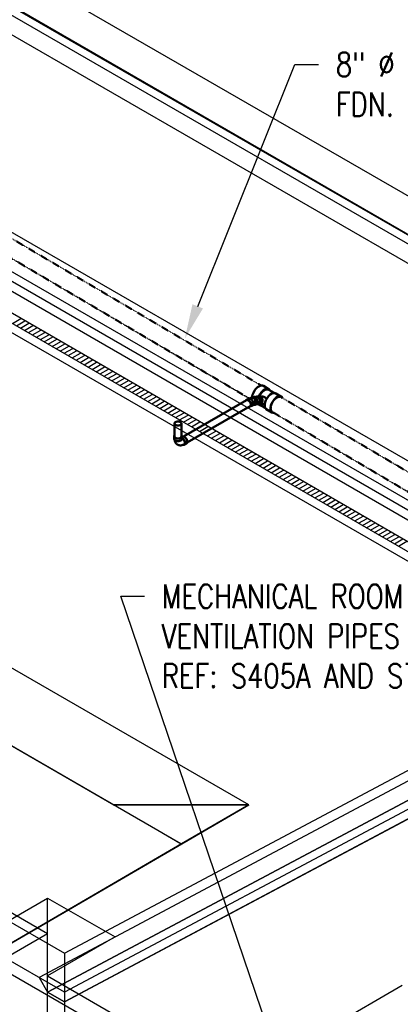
# Model space of a CAD drawing. Header units: inches. Extents: x 169 to 20644, y -1032 to 721.
# Tile 35 of 42: x 2140 to 2331, y -370 to 125. Entities that reach past the tile are written whole.
import ezdxf
from ezdxf import colors
from ezdxf.entities.mleader import LeaderData, LeaderLine
from ezdxf.math import Vec2, Vec3

# ---------------------------------------------------------------- set-up
doc = ezdxf.new("R2010")
doc.units = ezdxf.units.IN
doc.header["$LTSCALE"] = 0.5
doc.header["$MEASUREMENT"] = 0
doc.linetypes.add('Dash - 1_16_', pattern=[0.1875, 0.125, -0.0625])
doc.linetypes.add('Dot 1_32_', pattern=[0.03125, 0, -0.03125])
for name, color, linetype in [('M-SECT-PATT', 8, 'Continuous'), ('P-PIPE', 3, 'Continuous'), ('P-SANR-FIXT', 6, 'Continuous'), ('S-ANNO-DIMS', 1, 'Continuous')]:
    doc.layers.add(name, color=color, linetype=linetype)
doc.styles.add('Annotative', font='romans.shx', dxfattribs={"width": 0.8, "height": 0.125})

# ---------------------------------------------------------------- blocks, each defined once
blk = doc.blocks.new('USM_H_Trench_Drain - USM_H_Trench_Drain-1077597-DRAINAGE ISOMETRIC')
at = {"layer": 'M-SECT-PATT'}
for p, q in [((2136.38, -27.76), (2140.63, -25.31)), ((2138.38, -28.91), (2142.63, -26.46)), ((2140.38, -30.07), (2144.63, -27.62)), ((2142.38, -31.22), (2146.63, -28.77)), ((2144.38, -32.37), (2148.63, -29.93)), ((2146.38, -33.53), (2150.63, -31.08)), ((2148.38, -34.68), (2152.63, -32.23)), ((2150.38, -35.84), (2154.63, -33.39)), ((2152.38, -36.99), (2156.63, -34.54)), ((2154.38, -38.15), (2158.63, -35.7)), ((2156.38, -39.3), (2160.63, -36.85)), ((2158.38, -40.46), (2162.63, -38.01)), ((2160.38, -41.61), (2164.63, -39.16)), ((2162.38, -42.77), (2166.63, -40.32)), ((2164.38, -43.92), (2168.63, -41.47)), ((2166.38, -45.08), (2170.63, -42.63)), ((2168.38, -46.23), (2172.63, -43.78)), ((2170.38, -47.39), (2174.63, -44.94)), ((2172.38, -48.54), (2176.63, -46.09)), ((2174.38, -49.7), (2178.63, -47.25)), ((2176.38, -50.85), (2180.63, -48.4)), ((2178.38, -52), (2182.63, -49.56)), ((2180.38, -53.16), (2184.63, -50.71)), ((2182.38, -54.31), (2186.63, -51.86)), ((2184.38, -55.47), (2188.63, -53.02)), ((2186.38, -56.62), (2190.63, -54.17)), ((2188.38, -57.78), (2192.63, -55.33)), ((2190.38, -58.93), (2194.63, -56.48)), ((2192.38, -60.09), (2196.63, -57.64)), ((2194.38, -61.24), (2198.63, -58.79)), ((2196.38, -62.4), (2200.63, -59.95)), ((2198.38, -63.55), (2202.63, -61.1)), ((2200.38, -64.71), (2204.63, -62.26)), ((2202.38, -65.86), (2206.63, -63.41)), ((2204.38, -67.02), (2208.63, -64.57)), ((2206.38, -68.17), (2210.63, -65.72)), ((2208.38, -69.33), (2212.63, -66.88)), ((2210.38, -70.48), (2214.63, -68.03)), ((2212.38, -71.63), (2216.63, -69.19)), ((2214.38, -72.79), (2218.63, -70.34)), ((2216.38, -73.94), (2220.63, -71.49)), ((2218.38, -75.1), (2222.63, -72.65)), ((2220.38, -76.25), (2224.63, -73.8)), ((2222.38, -77.41), (2226.63, -74.96)), ((2224.38, -78.56), (2228.63, -76.11)), ((2226.38, -79.72), (2230.63, -77.27)), ((2228.38, -80.87), (2232.63, -78.42)), ((2230.38, -82.03), (2234.63, -79.58)), ((2232.38, -83.18), (2236.63, -80.73)), ((2234.38, -84.34), (2238.63, -81.89)), ((2236.38, -85.49), (2240.63, -83.04)), ((2238.38, -86.65), (2242.63, -84.2)), ((2240.38, -87.8), (2244.63, -85.35)), ((2242.38, -88.96), (2246.63, -86.51)), ((2244.38, -90.11), (2248.63, -87.66)), ((2246.38, -91.26), (2250.63, -88.81)), ((2248.38, -92.42), (2252.63, -89.97)), ((2250.38, -93.57), (2254.63, -91.12)), ((2252.38, -94.73), (2256.63, -92.28)), ((2254.38, -95.88), (2258.63, -93.43)), ((2256.38, -97.04), (2260.63, -94.59)), ((2258.38, -98.19), (2262.63, -95.74)), ((2260.38, -99.35), (2264.63, -96.9)), ((2262.38, -100.5), (2266.63, -98.05)), ((2264.38, -101.66), (2268.63, -99.21)), ((2266.38, -102.81), (2270.63, -100.36)), ((2268.38, -103.97), (2272.63, -101.52)), ((2270.38, -105.12), (2274.63, -102.67)), ((2272.38, -106.28), (2276.63, -103.83)), ((2274.38, -107.43), (2278.63, -104.98)), ((2276.38, -108.58), (2280.63, -106.14)), ((2278.38, -109.74), (2282.63, -107.29)), ((2280.38, -110.89), (2284.63, -108.44)), ((2282.38, -112.05), (2286.63, -109.6)), ((2284.38, -113.2), (2288.63, -110.75)), ((2286.38, -114.36), (2290.63, -111.91)), ((2288.38, -115.51), (2292.63, -113.06)), ((2290.38, -116.67), (2294.63, -114.22)), ((2292.38, -117.82), (2296.63, -115.37)), ((2294.38, -118.98), (2298.63, -116.53)), ((2296.38, -120.13), (2300.63, -117.68)), ((2298.38, -121.29), (2302.63, -118.84)), ((2300.38, -122.44), (2304.63, -119.99)), ((2302.38, -123.6), (2306.63, -121.15)), ((2304.38, -124.75), (2308.63, -122.3)), ((2306.38, -125.91), (2310.63, -123.46)), ((2308.38, -127.06), (2312.63, -124.61)), ((2310.38, -128.21), (2314.63, -125.77)), ((2312.38, -129.37), (2316.63, -126.92)), ((2314.38, -130.52), (2318.63, -128.07)), ((2316.38, -131.68), (2320.63, -129.23)), ((2318.38, -132.83), (2322.63, -130.38)), ((2320.38, -133.99), (2324.63, -131.54)), ((2322.38, -135.14), (2326.63, -132.69)), ((2324.38, -136.3), (2328.63, -133.85)), ((2326.38, -137.45), (2330.63, -135)), ((2328.38, -138.61), (2332.63, -136.16)), ((2330.38, -139.76), (2334.63, -137.31))]:
    blk.add_line(p, q, dxfattribs=at)
at = {"layer": 'P-SANR-FIXT', "color": 1}
for p, q in [((2561.31, -268.19), (1896.63, 115.57)), ((1892.38, 113.12), (2552.82, -268.19)), ((1896.63, 110.67), (2561.31, -273.09)), ((2552.82, -273.09), (1892.38, 108.22))]:
    blk.add_line(p, q, dxfattribs=at)
blk = doc.blocks.new('Tee Reducing Sanitary - PVC - Sch 40 - DWV - Standard-V9-DRAINAGE ISOMETRIC')
at = {"layer": 'P-PIPE', "color": 90, "lineweight": 50}
for p, q in [((2265.48, -60.99), (2262.5, -59.2)), ((2260.28, -64.32), (2259.24, -64.48)), ((2267.87, -62.72), (2265.15, -61.12)), ((2271.61, -64.6), (2268.78, -62.96)), ((2259.82, -68.4), (2260.41, -68.72)), ((2259.86, -68.39), (2260.82, -68.24)), ((2260.74, -68.59), (2263.41, -70.17)), ((2263.91, -70.79), (2266.73, -72.48))]:
    blk.add_line(p, q, dxfattribs=at)
for points in [[(2257.06, -63.68, 0), (2257.47, -62.58, 0), (2258.05, -61.52, 0), (2258.78, -60.58, 0), (2259.6, -59.81, 0), (2260.46, -59.28, 0), (2261.29, -59.01, 0), (2262.05, -59.03, 0), (2262.5, -59.2, 0)], [(2265.94, -61.57, 0), (2265.93, -61.55, 0), (2265.48, -60.99, 0), (2264.85, -60.69, 0), (2264.1, -60.67, 0), (2263.26, -60.94, 0), (2262.41, -61.47, 0), (2261.59, -62.24, 0), (2260.86, -63.18, 0), (2260.27, -64.24, 0), (2260.24, -64.33, 0)], [(2260.28, -64.32, 0), (2260.66, -64.34, 0), (2261.04, -64.49, 0), (2261.38, -64.77, 0), (2261.67, -65.15, 0), (2261.88, -65.6, 0), (2262, -66.1, 0), (2262.02, -66.62, 0), (2261.94, -67.11, 0)], [(2260.42, -64.33, 0), (2260.99, -63.29, 0), (2261.67, -62.41, 0), (2262.44, -61.69, 0), (2263.24, -61.19, 0), (2264.03, -60.94, 0), (2264.73, -60.95, 0), (2265.15, -61.12, 0)], [(2263.37, -67.41, 0), (2263.78, -66.31, 0), (2264.36, -65.26, 0), (2265.09, -64.31, 0), (2265.91, -63.55, 0), (2266.77, -63.01, 0), (2267.6, -62.74, 0), (2268.36, -62.76, 0), (2268.78, -62.96, 0)], [(2260.94, -67.26, 0), (2261.02, -66.77, 0), (2261, -66.26, 0), (2260.88, -65.76, 0), (2260.67, -65.3, 0), (2260.39, -64.93, 0), (2260.04, -64.65, 0), (2259.66, -64.5, 0), (2259.28, -64.48, 0), (2258.91, -64.59, 0), (2258.59, -64.83, 0), (2258.58, -64.84, 0)], [(2259.1, -68.24, 0), (2259.43, -68.38, 0), (2259.82, -68.4, 0), (2260.19, -68.29, 0), (2260.51, -68.05, 0), (2260.77, -67.7, 0), (2260.94, -67.26, 0)], [(2260.11, -68.35, 0), (2260.41, -68.72, 0), (2261.03, -69.02, 0), (2261.46, -69.03, 0)], [(2261.94, -67.11, 0), (2261.77, -67.54, 0), (2261.51, -67.89, 0), (2261.18, -68.13, 0), (2260.82, -68.24, 0)], [(2263.91, -70.79, 0), (2263.91, -70.79, 0), (2263.46, -70.23, 0), (2263.21, -69.44, 0), (2263.18, -68.48, 0), (2263.37, -67.41, 0)], [(2266.18, -69.07, 0), (2265.99, -70.14, 0), (2266.02, -71.1, 0), (2266.26, -71.89, 0), (2266.72, -72.45, 0), (2267.34, -72.75, 0), (2267.88, -72.76, 0)], [(2272.26, -65.33, 0), (2272.24, -65.28, 0), (2271.79, -64.72, 0), (2271.16, -64.42, 0), (2270.41, -64.4, 0), (2269.57, -64.67, 0), (2268.72, -65.21, 0), (2267.9, -65.97, 0), (2267.17, -66.92, 0), (2266.58, -67.97, 0), (2266.18, -69.07, 0)]]:
    blk.add_polyline3d(points, dxfattribs=at)
for centre, radius, start, end in [((2262.52, -66.5), 2.75, 220.8853, 229.4397), ((2261.34, -68.77), 4.35, 62.0701, 95.6752), ((2261.15, -72.82), 4.85, 65.0933, 86.0428), ((2261.87, -66.7), 2.32, 21.4057, 49.5514)]:
    blk.add_arc(centre, radius, start, end, dxfattribs=at)
blk = doc.blocks.new('Bend - PVC - Sch 40 - DWV_USACE - Standard-V17-DRAINAGE ISOMETRIC')
at = {"layer": 'P-PIPE', "color": 90, "lineweight": 50}
for p, q in [((2255, -65.52), (2253.94, -66.14)), ((2255.92, -69.56), (2256.98, -68.95)), ((2257.8, -64.71), (2256.8, -64.87)), ((2257.42, -68.78), (2258.39, -68.62))]:
    blk.add_line(p, q, dxfattribs=at)
for points in [[(2254.93, -66.23, 0), (2254.57, -66.08, 0), (2254.23, -66.05, 0), (2253.94, -66.14, 0), (2253.72, -66.34, 0), (2253.63, -66.55, 0)], [(2255.42, -69.63, 0), (2255.63, -69.65, 0), (2255.92, -69.56, 0), (2256.14, -69.36, 0), (2256.28, -69.05, 0), (2256.33, -68.66, 0), (2256.28, -68.21, 0), (2256.14, -67.74, 0), (2255.92, -67.28, 0), (2255.63, -66.85, 0), (2255.29, -66.5, 0), (2254.93, -66.23, 0)], [(2255, -65.52, 0), (2255.29, -65.43, 0), (2255.63, -65.47, 0), (2255.99, -65.62, 0)], [(2256.84, -65.09, 0), (2256.63, -65.13, 0), (2256.42, -65.18, 0), (2256.22, -65.24, 0), (2256.02, -65.3, 0), (2255.82, -65.38, 0), (2255.64, -65.46, 0)], [(2255.99, -65.62, 0), (2256.36, -65.89, 0), (2256.69, -66.24, 0), (2256.98, -66.67, 0), (2257.2, -67.13, 0), (2257.34, -67.6, 0), (2257.39, -68.05, 0), (2257.34, -68.44, 0), (2257.2, -68.75, 0), (2257.2, -68.75, 0)], [(2257.59, -65.03, 0), (2257.21, -64.88, 0), (2256.82, -64.86, 0), (2256.46, -64.98, 0), (2256.14, -65.22, 0), (2256.12, -65.24, 0)], [(2256.84, -65.09, 0), (2257.08, -65.09, 0), (2257.53, -65.23, 0)], [(2257.2, -68.75, 0), (2256.98, -68.95, 0)], [(2257.18, -68.77, 0), (2257.39, -68.78, 0), (2257.76, -68.66, 0), (2258.08, -68.42, 0), (2258.34, -68.07, 0), (2258.51, -67.63, 0), (2258.58, -67.14, 0), (2258.56, -66.62, 0), (2258.44, -66.12, 0), (2258.22, -65.67, 0), (2257.93, -65.3, 0), (2257.59, -65.03, 0)], [(2257.53, -65.23, 0), (2257.93, -65.57, 0), (2258.23, -66.06, 0), (2258.39, -66.65, 0), (2258.4, -67.25, 0), (2258.25, -67.8, 0), (2257.97, -68.23, 0), (2257.58, -68.5, 0), (2257.3, -68.53, 0)], [(2257.8, -64.71, 0), (2258.2, -64.72, 0), (2258.58, -64.87, 0)], [(2258.58, -64.87, 0), (2258.93, -65.14, 0), (2259.22, -65.51, 0), (2259.43, -65.97, 0), (2259.56, -66.47, 0), (2259.58, -66.98, 0), (2259.5, -67.47, 0), (2259.33, -67.91, 0), (2259.08, -68.26, 0), (2258.76, -68.51, 0), (2258.39, -68.62, 0)]]:
    blk.add_polyline3d(points, dxfattribs=at)
blk = doc.blocks.new('Bend - PVC - Sch 40 - DWV_USACE - Standard-V1-DRAINAGE ISOMETRIC')
at = {"layer": 'P-PIPE', "color": 90, "lineweight": 50}
for p, q in [((1702.8, 212.65), (1702.8, 211.43)), ((1706.76, 211.43), (1706.76, 212.65)), ((1707.02, 212.51), (1706.77, 212.36)), ((1707.94, 208.46), (1709, 209.08))]:
    blk.add_line(p, q, dxfattribs=at)
for points in [[(1703.06, 213.22, 0), (1702.87, 212.95, 0), (1702.8, 212.65, 0), (1702.87, 212.36, 0), (1703.07, 212.08, 0), (1703.38, 211.85, 0)], [(1703.38, 211.85, 0), (1703.79, 211.66, 0), (1704.27, 211.55, 0), (1704.78, 211.51, 0), (1705.29, 211.55, 0), (1705.77, 211.66, 0), (1706.18, 211.85, 0), (1706.49, 212.08, 0), (1706.69, 212.36, 0), (1706.76, 212.65, 0), (1706.69, 212.95, 0), (1706.53, 213.17, 0)], [(1703.38, 210.62, 0), (1703.07, 210.86, 0), (1702.87, 211.13, 0), (1702.8, 211.43, 0), (1702.8, 211.43, 0)], [(1704.54, 208.51, 0), (1704.38, 208.61, 0), (1704.22, 208.73, 0), (1704.08, 208.85, 0), (1703.94, 208.98, 0), (1703.81, 209.12, 0), (1703.7, 209.26, 0), (1703.59, 209.41, 0), (1703.5, 209.56, 0), (1703.41, 209.72, 0), (1703.34, 209.88, 0), (1703.27, 210.03, 0), (1703.22, 210.2, 0), (1703.17, 210.36, 0), (1703.13, 210.52, 0), (1703.09, 210.68, 0), (1703.07, 210.84, 0), (1703.07, 210.86, 0)], [(1706.76, 211.43, 0), (1706.69, 211.13, 0), (1706.49, 210.86, 0), (1706.18, 210.62, 0), (1705.77, 210.44, 0), (1705.29, 210.33, 0), (1704.78, 210.29, 0), (1704.27, 210.33, 0), (1703.79, 210.44, 0), (1703.38, 210.62, 0)], [(1704.54, 208.51, 0), (1704.71, 208.42, 0), (1704.88, 208.34, 0), (1705.06, 208.28, 0), (1705.24, 208.22, 0), (1705.43, 208.18, 0), (1705.61, 208.16, 0), (1705.79, 208.14, 0), (1705.97, 208.13, 0), (1706.15, 208.14, 0), (1706.32, 208.15, 0), (1706.49, 208.18, 0), (1706.66, 208.21, 0), (1706.82, 208.25, 0), (1706.98, 208.29, 0), (1707.14, 208.35, 0), (1707.29, 208.4, 0), (1707.44, 208.47, 0), (1707.59, 208.54, 0), (1707.73, 208.61, 0), (1707.74, 208.63, 0)], [(1706.95, 211.79, 0), (1706.79, 211.86, 0)], [(1707.31, 208.41, 0), (1707.65, 208.38, 0), (1707.94, 208.46, 0), (1708.16, 208.67, 0), (1708.3, 208.98, 0), (1708.34, 209.37, 0), (1708.3, 209.82, 0), (1708.16, 210.29, 0), (1707.94, 210.75, 0), (1707.65, 211.17, 0), (1707.31, 211.53, 0), (1706.95, 211.79, 0)], [(1707.74, 208.63, 0), (1708.02, 208.85, 0), (1708.16, 209.23, 0), (1708.16, 209.72, 0), (1708.02, 210.27, 0), (1707.74, 210.81, 0), (1707.37, 211.28, 0), (1706.95, 211.61, 0)], [(1707.02, 212.51, 0), (1707.31, 212.59, 0), (1707.64, 212.56, 0), (1708.01, 212.41, 0)], [(1708.01, 212.41, 0), (1708.37, 212.14, 0), (1708.71, 211.79, 0), (1709, 211.36, 0), (1709.22, 210.9, 0), (1709.36, 210.43, 0), (1709.41, 209.98, 0), (1709.36, 209.59, 0), (1709.22, 209.28, 0), (1709, 209.08, 0), (1708.99, 209.08, 0)]]:
    blk.add_polyline3d(points, dxfattribs=at)
blk.add_arc((1706.59, 211.11), 0.613, 54.8013, 71.9437, dxfattribs=at)
blk = doc.blocks.new('Mechanical_Box_H_rvt-1-DRAINAGE ISOMETRIC')
at = {"layer": 'P-PIPE', "color": 90, "linetype": 'Dash - 1_16_', "lineweight": 50}
for p, q in [((2261.5, -59.01), (2135.68, 15.15)), ((2131.3, 7.72), (2255.29, -65.37)), ((2259.37, -64.71), (2258.52, -64.83)), ((2259.06, -68.29), (2259.82, -68.17)), ((2397.19, -138.99), (2271.44, -64.87)), ((2267.06, -72.3), (2389.77, -144.63))]:
    blk.add_line(p, q, dxfattribs=at)
at = {"layer": 'P-PIPE', "color": 90, "lineweight": 50}
for p, q in [((2254.06, -66.33), (2222.36, -84.64)), ((2224.11, -87.67), (2255.81, -69.37)), ((2217.8, -78.07), (2217.8, -84.55)), ((2221.3, -84.55), (2221.3, -78.07))]:
    blk.add_line(p, q, dxfattribs=at)
for points in [[(2254.07, -66.33, 0), (2254.31, -66.26, 0), (2254.61, -66.29, 0), (2254.93, -66.42, 0)], [(2254.93, -66.42, 0), (2255.25, -66.66, 0), (2255.55, -66.97, 0), (2255.81, -67.35, 0), (2256, -67.75, 0), (2256.13, -68.17, 0), (2256.17, -68.56, 0)], [(2256.17, -68.56, 0), (2256.13, -68.91, 0), (2256, -69.18, 0), (2255.81, -69.37, 0)], [(2259.37, -64.71, 0), (2259.64, -64.72, 0), (2259.97, -64.85, 0)], [(2260.79, -67.15, 0), (2260.64, -67.54, 0), (2260.41, -67.85, 0), (2260.13, -68.07, 0), (2259.8, -68.17, 0)], [(2259.97, -64.85, 0), (2260.28, -65.09, 0), (2260.53, -65.42, 0), (2260.72, -65.82, 0), (2260.83, -66.26, 0), (2260.85, -66.72, 0), (2260.79, -67.15, 0)], [(2218.32, -77.36, 0), (2218.04, -77.57, 0), (2217.86, -77.81, 0), (2217.8, -78.07, 0), (2217.86, -78.33, 0), (2218.04, -78.58, 0), (2218.32, -78.78, 0)], [(2220.79, -77.36, 0), (2220.43, -77.2, 0), (2220.01, -77.09, 0), (2219.55, -77.06, 0), (2219.1, -77.09, 0), (2218.68, -77.2, 0), (2218.32, -77.36, 0)], [(2218.32, -78.78, 0), (2218.68, -78.95, 0), (2219.1, -79.05, 0), (2219.55, -79.08, 0), (2220.01, -79.05, 0), (2220.43, -78.95, 0), (2220.79, -78.78, 0)], [(2220.79, -78.78, 0), (2221.07, -78.58, 0), (2221.24, -78.33, 0), (2221.3, -78.07, 0), (2221.24, -77.81, 0), (2221.07, -77.57, 0), (2220.79, -77.36, 0)], [(2218.32, -85.27, 0), (2218.04, -85.06, 0), (2217.86, -84.81, 0), (2217.81, -84.56, 0)], [(2220.79, -85.27, 0), (2220.43, -85.43, 0), (2220.01, -85.53, 0), (2219.55, -85.56, 0), (2219.1, -85.53, 0), (2218.68, -85.43, 0), (2218.32, -85.27, 0)], [(2221.3, -84.55, 0), (2221.24, -84.81, 0), (2221.07, -85.06, 0), (2220.79, -85.27, 0)]]:
    blk.add_polyline3d(points, dxfattribs=at)
at = {"layer": 'P-PIPE', "color": 90, "linetype": 'Dot 1_32_', "lineweight": 50}
for points in [[(2266.2, -70.35, 0), (2266.31, -69.38, 0), (2266.62, -68.36, 0), (2267.11, -67.36, 0), (2267.75, -66.43, 0), (2268.49, -65.66, 0), (2269.28, -65.09, 0)], [(2269.28, -65.09, 0), (2270.07, -64.75, 0), (2270.8, -64.67, 0), (2271.41, -64.86, 0)], [(2267.07, -72.31, 0), (2266.59, -71.86, 0), (2266.29, -71.19, 0), (2266.2, -70.35, 0)]]:
    blk.add_polyline3d(points, dxfattribs=at)
at = {"layer": 'P-PIPE', "color": 90, "lineweight": 50}
blk.add_arc((2262.96, -65.62), 6.21, 161.8441, 172.3866, dxfattribs=at)
for name, p in [('Tee Reducing Sanitary - PVC - Sch 40 - DWV - Standard-V9-DRAINAGE ISOMETRIC', (0, 0)), ('Bend - PVC - Sch 40 - DWV_USACE - Standard-V17-DRAINAGE ISOMETRIC', (0, 0)), ('Bend - PVC - Sch 40 - DWV_USACE - Standard-V1-DRAINAGE ISOMETRIC', (514.77, -297.2))]:
    blk.add_blockref(name, p, dxfattribs=at)
at = {"layer": 'P-SANR-FIXT', "color": 1, "lineweight": 50}
blk.add_blockref('USM_H_Trench_Drain - USM_H_Trench_Drain-1077597-DRAINAGE ISOMETRIC', (0, 0), dxfattribs=at)

msp = doc.modelspace()

# ---------------------------------------------------------------- linework, layer by layer
at = {"layer": 'M-SECT-PATT', "lineweight": -3}
for p, q in [((2595.28, -113.82), (1231.98, 673.29)), ((1231.98, 654.07), (2595.28, -133.04)), ((1231.98, 653.68), (2595.28, -133.43)), ((2595.28, -137.94), (1231.98, 649.17)), ((1219.25, 646.72), (2586.8, -142.83)), ((2402.95, -509.44), (470.43, 606.3)), ((2629.22, -266.79), (1231.98, 539.9)), ((2595.28, -266.94), (1231.98, 520.16)), ((1223.5, 515.26), (2586.8, -271.84)), ((1231.98, 515.41), (2629.22, -291.29)), ((799.23, 442.59), (2162.53, -344.51)), ((2162.53, -364.12), (799.23, 422.98)), ((2162.53, -344.51), (2595.28, -113.82)), ((2582.55, -126.08), (2149.8, -356.77)), ((2586.8, -133.43), (2154.05, -364.12)), ((2595.28, -133.43), (2162.53, -364.12)), ((2154.05, -364.12), (2578.31, -137.95)), ((2162.53, -369.02), (2595.28, -138.33)), ((2586.8, -142.85), (2162.53, -369.02)), ((2255.16, -269.9), (2115.16, -189.07)), ((2154.05, -334.71), (1933.43, -207.34)), ((2221.14, -289.45), (2115.16, -228.26)), ((2187.28, -270), (2115.16, -228.36)), ((2115.16, -351.45), (2255.16, -269.8)), ((2187.28, -270), (2255.16, -269.8)), ((2255.16, -269.9), (2187.28, -269.9)), ((2187.28, -269.9), (2187.28, -270)), ((2221.14, -289.45), (2255.16, -269.9)), ((2255.16, -269.8), (2221.31, -289.45)), ((2221.31, -289.45), (2115.16, -351.35)), ((2221.31, -289.45), (2221.14, -289.45)), ((2117.28, -337.98), (2154.05, -316.75)), ((2154.05, -316.75), (2187.99, -336.34)), ((2154.05, -553.53), (2154.05, -316.75)), ((2154.05, -334.71), (2111.62, -359.21)), ((2187.99, -336.34), (2154.05, -355.94)), ((2162.53, -344.51), (2162.53, -480.05)), ((2154.05, -355.94), (2411.43, -504.54)), ((2149.8, -356.77), (2154.05, -364.12)), ((2332.24, -360.84), (2154.05, -463.72)), ((2154.05, -364.12), (2162.53, -369.02)), ((2162.53, -369.02), (2154.05, -364.12))]:
    msp.add_line(p, q, dxfattribs=at)
msp.add_polyline3d([(2115.24, -228.31, 0), (2127.05, -235.08, 0), (2209.41, -282.63, 0), (2221.14, -289.45, 0)], dxfattribs=at)

# ---------------------------------------------------------------- block references
at = {"layer": 'P-PIPE', "lineweight": -3}
msp.add_blockref('Mechanical_Box_H_rvt-1-DRAINAGE ISOMETRIC', (0, 0), dxfattribs=at)

# ---------------------------------------------------------------- leaders
at = {"layer": 'S-ANNO-DIMS', "lineweight": -3}
ml = msp.add_multileader_mtext('Standard', dxfattribs=at)
ml.set_content('8" %%C PERF.\\PFDN. DRAIN', color=2, style='Annotative')
ml.set_leader_properties()
ml.build(insert=Vec2(0, 0))
ml.multileader.update_dxf_attribs({"dogleg_length": 0.125, "arrow_head_size": 17.28, "scale": 96})
ctx = ml.context
ctx.base_point, ctx.scale, ctx.char_height, ctx.arrow_head_size, ctx.landing_gap_size, ctx.plane_origin = Vec3(2290.28, 102.51), 96, 12, 17.28, 8.64, Vec3(2278.28, 86.25)
notes = []
notes.append((ctx, [(0, (1, 1, 0), (2278.28, 102.51), (1, 0), 12, [(0, [(2223.05, -35.19)], 0, [])])]))
ctx.mtext.insert, ctx.mtext.flow_direction = Vec3(2298.92, 108.51), 5
ml = msp.add_multileader_mtext('Standard', dxfattribs=at)
ml.set_content('3" %%C SOLID PVC DOOR TRENCH DRAINS REF: S105A FOR SPACING (TYP.)', color=2, style='Annotative')
ml.set_leader_properties()
ml.build(insert=Vec2(0, 0))
ml.multileader.update_dxf_attribs({"text_right_attachment_type": 3, "dogleg_length": 0.125, "arrow_head_size": 17.28, "scale": 96})
ctx = ml.context
ctx.base_point, ctx.scale, ctx.char_height, ctx.arrow_head_size, ctx.landing_gap_size, ctx.plane_origin = Vec3(943.18, -181.57), 96, 12, 17.28, 8.64, Vec3(912.66, -188.8)
ctx.right_attachment = 3
notes.append((ctx, [(1, (1, 1, 0), (1173.15, -226.14), (-1, 0), 12, [(1, [(1172.27, -147.49), (1253.98, -188)], 0, [])])]))
ctx.mtext.insert, ctx.mtext.width, ctx.mtext.defined_height, ctx.mtext.flow_direction = Vec3(951.82, -173.57), 205.1291, 54.15, 5
ml = msp.add_multileader_mtext('Standard', dxfattribs=at)
ml.set_content('MECHANICAL ROOM\\PVENTILATION PIPES\\PREF: S405A AND S707A', color=2, style='Annotative')
ml.set_leader_properties()
ml.build(insert=Vec2(0, 0))
ml.multileader.update_dxf_attribs({"dogleg_length": 0.125, "arrow_head_size": 17.28, "scale": 96})
ctx = ml.context
ctx.base_point, ctx.scale, ctx.char_height, ctx.arrow_head_size, ctx.landing_gap_size, ctx.plane_origin = Vec3(2202.81, -165), 96, 12, 17.28, 8.64, Vec3(2501, -513.33)
notes.append((ctx, [(0, (1, 1, 0), (2190.81, -165), (1, 0), 12, [(1, [(2226.48, -411.39), (2267.45, -390.42)], 0, [])])]))
ctx.mtext.insert, ctx.mtext.flow_direction = Vec3(2211.45, -159), 5
for ctx, leaders in notes:
    for number, flags, end, landing, length, lines in leaders:
        leader = LeaderData()
        leader.index, (leader.has_last_leader_line, leader.has_dogleg_vector, leader.attachment_direction) = number, flags
        leader.last_leader_point, leader.dogleg_vector, leader.dogleg_length = Vec3(end), Vec3(landing), length
        for number, points, colour, breaks in lines:
            line = LeaderLine()
            line.index, line.vertices, line.color, line.breaks = number, Vec3.list(points), colors.encode_raw_color(colour), breaks
            leader.lines.append(line)
        ctx.leaders.append(leader)

doc.saveas('drawing.dxf')
